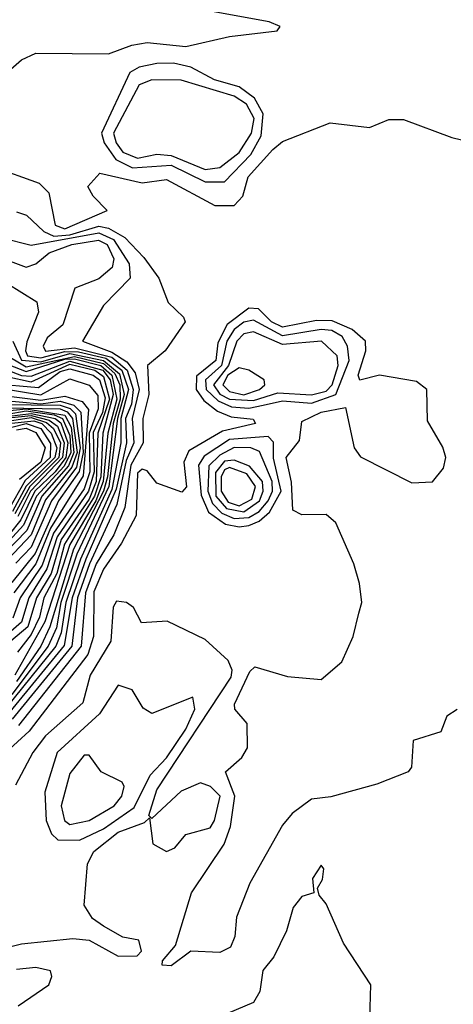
# Model space of a CAD drawing. Extents: x 2239805 to 2396427, y 665731 to 772158.
# Tile 113 of 256: x 2273901 to 2274798, y 732775 to 734809. Entities that reach past the tile are written whole.
import ezdxf

# ---------------------------------------------------------------- set-up
doc = ezdxf.new("R2010")
doc.units = 0

msp = doc.modelspace()

# ---------------------------------------------------------------- linework, layer by layer
at = {"layer": '0CON05XD'}
for points in [[(2272525, 734817.8), (2272635, 734792), (2272885, 734756.7), (2273025, 734722.2), (2273135, 734717.8), (2273315, 734693.1), (2273435, 734664.6), (2273475, 734664.4), (2273625, 734637.1), (2273678.8, 734661.2), (2273765, 734663.8), (2273844.6, 734685.4), (2273877.6, 734702.4), (2273905, 734726.7), (2273935, 734740), (2274085, 734738.8), (2274133, 734757), (2274165, 734762), (2274245, 734754.2), (2274335, 734774.4), (2274433.6, 734786.4), (2274440, 734795), (2274417.5, 734805), (2274128.3, 734858.3)], [(2274325, 734474.2), (2274379.1, 734530.9), (2274400.5, 734569.5), (2274404.7, 734615), (2274387.1, 734647.1), (2274355, 734670.3), (2274304.6, 734685), (2274255, 734711.1), (2274219.6, 734719.6), (2274185, 734719.1), (2274148.7, 734711.3), (2274129.4, 734700.6), (2274070.9, 734575), (2274076, 734555), (2274100.4, 734520.4), (2274135, 734503.3), (2274215, 734509), (2274285, 734474.2), (2274325, 734474.2)], [(2274285, 734499.8), (2274315, 734503.9), (2274355, 734535.2), (2274380.7, 734575), (2274386.4, 734605), (2274370.7, 734635), (2274345, 734651.4), (2274235, 734684.4), (2274175, 734684.8), (2274148.4, 734675), (2274095.6, 734575), (2274101, 734555), (2274115, 734535.7), (2274145, 734523), (2274185, 734531.3), (2274215, 734529.1), (2274285, 734499.8)], [(2273845, 734505.8), (2273941.9, 734471.9), (2273961.9, 734451.9), (2273974.8, 734385), (2273995, 734377.4), (2274082.5, 734415), (2274053.3, 734445), (2274042.5, 734465), (2274067.5, 734492.5), (2274155, 734472.1), (2274205, 734479.4), (2274305, 734425.5), (2274344.6, 734425.4), (2274362.9, 734445), (2274374.1, 734485), (2274425, 734541.2), (2274445, 734557.5), (2274543.6, 734596.4), (2274625, 734586.7), (2274665, 734603.3), (2274695, 734603.3), (2274795, 734565.8), (2274855, 734551.2)], [(2273895, 734412.6), (2273915.8, 734405.8), (2273951.6, 734371.6), (2273972.2, 734362.2), (2274005, 734364.6), (2274065, 734382.4), (2274085, 734378.8), (2274119.1, 734359.1), (2274157.8, 734317.8), (2274189.1, 734275), (2274208.8, 734225), (2274240, 734195), (2274243.3, 734185), (2274202.5, 734125), (2274166, 734095), (2274168.3, 734035), (2274156.3, 733985), (2274156.8, 733935), (2274131.3, 733888.7), (2274118.9, 733801.1), (2274096, 733745), (2274059.6, 733685), (2274037.5, 733625), (2274028.6, 733515), (2273899.3, 733350.7)], [(2273865, 734358.4), (2273925, 734343.4), (2274065, 734369.1), (2274095.3, 734355.3), (2274128, 734305), (2274129.7, 734275), (2274075, 734218.5), (2274031.2, 734145), (2274092.1, 734122.1), (2274122.7, 734102.7), (2274139.9, 734079.9), (2274148.6, 734045), (2274133.8, 733985), (2274137.3, 733935), (2274121.4, 733898.6), (2274102.6, 733807.4), (2274045.7, 733685), (2274021.2, 733615), (2274009.6, 733515), (2273886.1, 733363.9)], [(2273865, 734316.7), (2273915, 734297.8), (2273935, 734304.8), (2273962.4, 734327.6), (2274009.5, 734345), (2274064.1, 734354.1), (2274082.2, 734345), (2274096.1, 734315), (2274092.5, 734297.5), (2274065, 734274), (2274015.3, 734254.7), (2273990.9, 734179.1), (2273958, 734152), (2273949.8, 734135), (2273954.5, 734124.5), (2274015, 734131.5), (2274091.8, 734111.8), (2274123.8, 734085), (2274136.4, 734045), (2274132.7, 734015), (2274120.3, 733985), (2274122.4, 733935), (2274100.9, 733839.1), (2274038, 733695), (2274010, 733615), (2273993.4, 733516.6), (2273881, 733379)], [(2273875, 734265.3), (2273936.7, 734226.7), (2273940, 734205), (2273916.4, 734143.6), (2273913.2, 734125), (2273917.8, 734115), (2273945, 734110.5), (2273995, 734123.5), (2274022.8, 734122.8), (2274079.8, 734109.8), (2274112.9, 734085), (2274126.6, 734045), (2274110.9, 733985), (2274110.8, 733935), (2274091.7, 733838.3), (2274027.1, 733695), (2273996.7, 733605), (2273987.5, 733542.5), (2273976.2, 733515), (2273872.9, 733387.1)], [(2274806.1, 733383.9), (2274785, 733370), (2274772, 733338), (2274715, 733320), (2274711.8, 733265), (2274704.5, 733255), (2274639.7, 733229.7), (2274545, 733203.5), (2274505, 733198.6), (2274465, 733168.9), (2274444.6, 733145), (2274377.5, 733025), (2274350, 732955), (2274346, 732915), (2274337.1, 732892.9), (2274315, 732881.6), (2274255.4, 732884.6), (2274215, 732854.6), (2274196.1, 732856.1), (2274196.7, 732865), (2274223.5, 732896.5), (2274256.9, 733005), (2274324.1, 733105.9), (2274337.4, 733142.6), (2274346.4, 733205), (2274326.8, 733255), (2274360.6, 733285), (2274372.8, 733305), (2274371.8, 733355), (2274346, 733385), (2274345.6, 733395), (2274377.2, 733462.8), (2274387.7, 733472.3), (2274455, 733452.2), (2274525, 733446), (2274567.7, 733482.3), (2274591.2, 733535), (2274603, 733583), (2274608.8, 733605), (2274604.1, 733644.1), (2274592.5, 733685), (2274555, 733770), (2274535, 733786.7), (2274485, 733786.2), (2274466.1, 733796.1), (2274463.8, 733853.8), (2274452.6, 733905), (2274480, 733940), (2274485, 733979.2), (2274525, 733998.4), (2274575, 734008.1), (2274592.9, 733925), (2274606.2, 733906.2), (2274712.6, 733852.6), (2274755, 733854.7), (2274777.6, 733882.4), (2274782.5, 733905), (2274776.4, 733926.4), (2274745, 733980.8), (2274743.6, 734045), (2274721.8, 734061.8), (2274645.2, 734075.2), (2274604.6, 734064.6), (2274601.1, 734075), (2274617.1, 734125), (2274616.5, 734145), (2274588.9, 734168.9), (2274547.3, 734187.3), (2274515, 734187.7), (2274445, 734174.3), (2274422.1, 734185), (2274395, 734212.1), (2274375, 734213.6), (2274330.4, 734179.6), (2274311.5, 734141.5), (2274306.8, 734105), (2274267.2, 734072.8), (2274266.4, 734045), (2274282.5, 734022.5), (2274310.8, 734000.8), (2274338.9, 733988.9), (2274384, 733984), (2274389.2, 733975), (2274320.9, 733959.1), (2274251.5, 733918.5), (2274240.8, 733895), (2274246.2, 733843.8), (2274236.7, 733833.3), (2274185, 733851.5), (2274165, 733877.1), (2274155, 733880.7), (2274145, 733872.3), (2274142.1, 733785), (2274112.3, 733727.7), (2274075, 733674.2), (2274055, 733626.9), (2274054.4, 733535), (2274042, 733498), (2273920.7, 733339.3), (2273872.5, 733295)], [(2274375, 734006.5), (2274405, 734013.2), (2274445, 734022.1), (2274505, 734017.3), (2274555.3, 734034.7), (2274582.6, 734105), (2274579, 734135), (2274568, 734155), (2274547.1, 734167.1), (2274525, 734169.4), (2274445, 734155.9), (2274385, 734188.4), (2274365, 734184.2), (2274345, 734169), (2274329.8, 734145), (2274318.6, 734095), (2274285.5, 734065), (2274286.8, 734045), (2274311.7, 734021.7), (2274339.4, 734009.4), (2274375, 734006.5)], [(2274385, 734022.4), (2274435, 734038.1), (2274505, 734034.2), (2274535, 734041.6), (2274547.5, 734055), (2274560, 734095), (2274558.1, 734115), (2274525.2, 734145.2), (2274445, 734138.4), (2274385, 734164.2), (2274365, 734160.5), (2274350.6, 734145), (2274333.3, 734095), (2274302.3, 734055), (2274315, 734035.7), (2274335, 734025.2), (2274385, 734022.4)], [(2273887.1, 734145), (2273905, 734105.8), (2273945, 734102.4), (2274005, 734119.3), (2274075, 734105.5), (2274107.9, 734077.9), (2274117.8, 734035), (2274103.5, 733985), (2274085.9, 733845), (2274019.9, 733705), (2273986.7, 733605), (2273977.4, 733552.6), (2273960.2, 733515), (2273885.2, 733415)], [(2273865, 734121.4), (2273915, 734091.9), (2274015, 734113.7), (2274075, 734099), (2274098.5, 734078.5), (2274108.2, 734055), (2274109.1, 734025), (2274095, 733975), (2274083.3, 733865), (2274074.8, 733835), (2274012.6, 733715), (2273964, 733555), (2273944.9, 733515), (2273895, 733441.7)], [(2273865, 734101.6), (2273915, 734082.6), (2273995, 734107.7), (2274015, 734108.7), (2274069.3, 734095), (2274092.3, 734075), (2274102, 734025), (2274083.9, 733955), (2274074.2, 733855), (2274059, 733815), (2274005.1, 733725), (2273953.6, 733565), (2273891.4, 733455)], [(2273875, 734085.9), (2273905, 734074), (2273925, 734073.1), (2274005, 734104), (2274073.7, 734085), (2274088.8, 734065), (2274095, 734035), (2274073.2, 733955), (2274069.2, 733865), (2274056.4, 733825), (2273994, 733726), (2273978.2, 733665), (2273951.4, 733615), (2273942.6, 733575), (2273925, 733538.9), (2273897.2, 733502.8)], [(2273845, 734057.7), (2273940.5, 734049.5), (2273985, 734082.7), (2274005, 734088.1), (2274053.5, 734075), (2274066.4, 734065), (2274078.1, 734028.1), (2274072.4, 733997.6), (2274053.7, 733956.3), (2274055.4, 733875), (2274043.9, 733835), (2273978.9, 733741.1), (2273957.9, 733675), (2273920.2, 733615), (2273905, 733564.8), (2273859.9, 733525)], [(2273875, 734071.8), (2273925, 734060.8), (2274005, 734097.4), (2274056.7, 734085), (2274075, 734072), (2274087.4, 734025), (2274062.8, 733955), (2274059.4, 733855), (2274045, 733818.6), (2273986.9, 733735), (2273966.7, 733665), (2273936.3, 733615), (2273918.1, 733555), (2273882.9, 733525)], [(2274365, 734034.3), (2274397.3, 734045), (2274408.2, 734055), (2274407.3, 734065), (2274375.5, 734085.5), (2274355, 734090.3), (2274332.1, 734075), (2274321.6, 734055), (2274335, 734041), (2274365, 734034.3)], [(2273865, 734047), (2273945, 734034.2), (2274005, 734067.2), (2274045, 734054.3), (2274062.7, 734032.7), (2274063.5, 734005), (2274045.1, 733955.1), (2274046.3, 733875), (2274035, 733840.3), (2273971.3, 733748.7), (2273947.6, 733682.4), (2273902.7, 733615), (2273887, 733573)], [(2273845, 734035.4), (2273945, 734023.3), (2273995, 734031.7), (2274030.5, 734020.5), (2274043.8, 734003.8), (2274033, 733867), (2273965, 733758.7), (2273935, 733685.1), (2273889.2, 733625)], [(2273855, 734024.1), (2273945, 734015.6), (2273985, 734021.3), (2274013.1, 734013.1), (2274028.2, 733998.2), (2274033, 733915), (2274024.1, 733875.9), (2273981.7, 733815), (2273933.6, 733706.4), (2273885, 733646.6)], [(2273875.5, 733994.5), (2273915, 734001.1), (2273973, 733993), (2273990.1, 733985), (2274005, 733950), (2274006.9, 733915), (2273993.3, 733886.7), (2273935.9, 733825), (2273909.6, 733765), (2273865, 733716.7)], [(2273865.4, 734014.6), (2273985, 734012.9), (2274005.9, 734005.9), (2274016.6, 733995), (2274026.6, 733925), (2274018.6, 733885), (2273967.2, 733815), (2273925, 733719.3), (2273893.3, 733686.7)], [(2273875, 734001), (2273915, 734005.4), (2273995, 733992.2), (2274007.6, 733967.6), (2274013.6, 733915), (2274002.4, 733887.6), (2273946.9, 733825), (2273916.3, 733753.7), (2273868.8, 733705)], [(2273872.5, 734007.5), (2273985, 734005.4), (2273999.4, 733999.4), (2274010.7, 733985), (2274020.1, 733915), (2274009.4, 733885), (2273955, 733817.2), (2273925, 733744.9), (2273877.4, 733695)], [(2273879.7, 733990.3), (2273925, 733996), (2273974.9, 733985), (2273986.2, 733976.2), (2274000.7, 733935), (2273997, 733905), (2273975, 733875), (2273932.5, 733835), (2273904.1, 733775.9), (2273854.9, 733715.1)], [(2273885, 733987.1), (2273925, 733991.6), (2273962.2, 733982.2), (2273979.5, 733969.5), (2273993.5, 733935), (2273989.7, 733905), (2273923.8, 733835), (2273897.5, 733782.5)], [(2273885, 733981.4), (2273925, 733987.2), (2273957.1, 733977.1), (2273971.4, 733965), (2273985.6, 733935), (2273982.3, 733905), (2273922.6, 733845), (2273891.7, 733788.3)], [(2273885, 733975.4), (2273930.5, 733980.5), (2273947.4, 733975), (2273966.7, 733955), (2273978.4, 733925), (2273974.4, 733905), (2273914.6, 733845.4), (2273886.5, 733793.5)], [(2273885, 733967.3), (2273915, 733975.3), (2273945.5, 733965), (2273965, 733933.8), (2273964.4, 733905), (2273913, 733857), (2273877.5, 733795)], [(2273895, 733961.9), (2273915, 733965.3), (2273935, 733956.6), (2273954.2, 733925), (2273945.3, 733895), (2273900.8, 733859.2)], [(2274355, 733761.2), (2274375, 733764.1), (2274396.6, 733773.4), (2274417.9, 733792.1), (2274441.9, 733835), (2274426.3, 733903.7), (2274426.3, 733936.3), (2274415, 733948.3), (2274335, 733941.8), (2274282.6, 733907.4), (2274271.1, 733888.9), (2274276.6, 733826.6), (2274292.1, 733792.1), (2274327, 733767), (2274355, 733761.2)], [(2274345, 733778.9), (2274375, 733781), (2274396.7, 733793.3), (2274415.5, 733815), (2274423.9, 733835), (2274423.7, 733855), (2274397.4, 733917.4), (2274379.2, 733925), (2274345, 733925.7), (2274315, 733909.6), (2274292.4, 733887.6), (2274290.2, 733835), (2274299.8, 733809.8), (2274319.4, 733789.4), (2274345, 733778.9)], [(2274365, 733792.4), (2274397.2, 733815), (2274404.9, 733835), (2274403.8, 733855), (2274376.8, 733886.8), (2274345, 733898.9), (2274325, 733897.3), (2274306.4, 733873.6), (2274307.1, 733825), (2274329.2, 733799.2), (2274365, 733792.4)], [(2274355, 733804.9), (2274381.5, 733818.5), (2274389.3, 733845), (2274371.3, 733871.3), (2274335, 733883.8), (2274325, 733879.3), (2274317.8, 733865), (2274317.9, 733835), (2274332.5, 733812.5), (2274355, 733804.9)], [(2273835, 732882.6), (2273905, 732899.6), (2274011.2, 732911.2), (2274045, 732907.5), (2274105, 732874.1), (2274144.2, 732875), (2274153.1, 732885), (2274147.7, 732907.7), (2274115, 732913.8), (2274075, 732936.7), (2274052.3, 732952.3), (2274035, 732980), (2274041.9, 733065), (2274055, 733090.4), (2274105, 733130.8), (2274159.7, 733150.3), (2274170, 733160), (2274176.6, 733106.6), (2274205, 733090.8), (2274221.9, 733098.1), (2274245, 733125.8), (2274295, 733139.2), (2274304.4, 733155), (2274316.1, 733205), (2274296.2, 733225), (2274275, 733232.3), (2274235.4, 733215), (2274175, 733158.8), (2274168.8, 733165), (2274185, 733218), (2274338.8, 733451.2), (2274340.8, 733465), (2274332.4, 733485), (2274285, 733528.4), (2274206.4, 733566.4), (2274153, 733563), (2274136.7, 733595), (2274122.5, 733605), (2274101.9, 733608.1), (2274094.6, 733595.4), (2274090, 733525), (2274047.4, 733455), (2274032.3, 733397.7), (2273955, 733329.6), (2273928.5, 733295), (2273892.5, 733227.5)], [(2274025, 733114.2), (2274075, 733137.4), (2274138.3, 733181.7), (2274171.5, 733248.5), (2274205, 733284.4), (2274245, 733343.2), (2274263.9, 733385), (2274259.2, 733409.2), (2274175, 733375.6), (2274156.9, 733386.9), (2274134.2, 733425), (2274105, 733434.2), (2274066.3, 733375), (2273979, 733295), (2273953.4, 733213.4), (2273956.2, 733155), (2273967, 733127), (2273980.4, 733115), (2274025, 733114.2)], [(2274005, 733146.6), (2274045, 733154.8), (2274096.5, 733185), (2274112.5, 733205), (2274117.5, 733225), (2274113.6, 733233.6), (2274070, 733255), (2274045, 733290), (2274035, 733290), (2274005, 733251.9), (2273987.3, 733185), (2273994.3, 733155), (2274005, 733146.6)], [(2274625.7, 732745), (2274627.8, 732815), (2274570.9, 732900.9), (2274535, 732982.5), (2274520.7, 733000.7), (2274517.5, 733015), (2274527.3, 733032.7), (2274530, 733055), (2274525, 733062.5), (2274506.7, 733035), (2274510, 733005), (2274485, 732997.5), (2274466.7, 732975), (2274453.1, 732926.9), (2274427, 732873), (2274404, 732845), (2274398.3, 732801.7), (2274385, 732778.8), (2274282.5, 732735)], [(2273898.3, 732771.7), (2273961.4, 732815), (2273967.7, 732832.3), (2273965, 732843.8), (2273935, 732850.7), (2273895, 732847)]]:
    msp.add_lwpolyline(points, dxfattribs=at)

doc.saveas('drawing.dxf')
